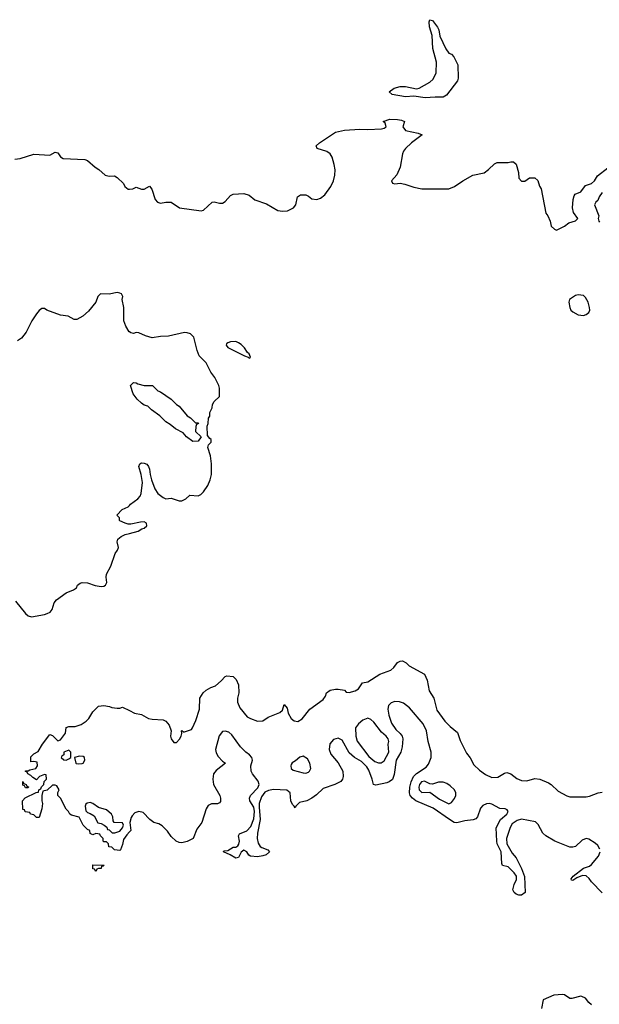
# Model space of a CAD drawing. Header units: inches. Extents: x 1980008 to 2252673, y 74414 to 260562.
# Tile 205 of 228: x 2219186 to 2223488, y 200420 to 207725. Entities that reach past the tile are written whole.
import ezdxf

# ---------------------------------------------------------------- set-up
doc = ezdxf.new("R2010")
doc.units = ezdxf.units.IN
doc.header["$MEASUREMENT"] = 0
doc.layers.add('C2210', color=7, linetype='Continuous')
doc.layers.add('C2220', color=7, linetype='Continuous')

msp = doc.modelspace()

# ---------------------------------------------------------------- linework, layer by layer
at = {"layer": 'C2210', "color": 5}
for points, elevation in [([(2219150, 206690.8), (2219190, 206694.8), (2219290, 206727.7), (2219410, 206720.7), (2219450, 206740.7), (2219470, 206736), (2219490, 206706.8), (2219510, 206694), (2219670, 206687.3), (2219690, 206680.7), (2219746, 206630), (2219774.2, 206614.2), (2219821, 206570), (2219850, 206564.9), (2219890, 206567.3), (2219910, 206553.4), (2219956, 206510), (2219967.5, 206487.5), (2219990, 206466.8), (2220000, 206467.7)], 40), ([(2220000, 205409.2), (2219999, 205410), (2219972.7, 205450), (2219959.3, 205490), (2219958, 205590), (2219947, 205650), (2219951.8, 205670), (2219942, 205690), (2219930, 205696.4), (2219910, 205701), (2219850, 205689.6), (2219786, 205690), (2219766.8, 205670), (2219751.3, 205630), (2219696.7, 205563.3), (2219655.6, 205524.4), (2219610, 205499.3), (2219590, 205501.2), (2219545.6, 205525.6), (2219490, 205532.7), (2219388.7, 205570), (2219370, 205581.2), (2219350, 205580.9), (2219330, 205567), (2219310, 205542), (2219276.5, 205490), (2219233.3, 205406.7), (2219198.8, 205361.2), (2219170, 205341.1)], 40), ([(2220000, 203982), (2219990, 203982), (2219968.4, 203988.4), (2219930, 204006), (2219926, 204010), (2219926, 204030), (2219906, 204050), (2219946, 204090), (2219990, 204111.3), (2220000, 204121.3)], 40), ([(2219154.9, 203410), (2219230, 203318.9), (2219250, 203300.9), (2219274.6, 203294.6), (2219370, 203311.6), (2219390, 203319.6), (2219411.3, 203330), (2219428, 203350), (2219442.2, 203397.8), (2219458.2, 203421.8), (2219530, 203473.7), (2219584.5, 203495.5), (2219608.7, 203510), (2219615.3, 203530), (2219635.5, 203544.5), (2219650.5, 203550.5), (2219690, 203547.7), (2219747.4, 203527.4), (2219790, 203519.3), (2219810, 203521.6), (2219822.7, 203530), (2219832.8, 203550), (2219827.3, 203590), (2219831.4, 203610), (2219863.5, 203670), (2219895.6, 203764.4), (2219912.7, 203790), (2219919, 203810), (2219908.7, 203850), (2219915.3, 203870), (2219938, 203890), (2219970, 203904.7), (2220000, 203912.6)], 40), ([(2220000, 201698.6), (2219981.7, 201678.3), (2219957.5, 201642.5), (2219950, 201606), (2219933.7, 201566.3), (2219930, 201562), (2219890, 201566), (2219870, 201586), (2219847.3, 201587.3), (2219846, 201610), (2219830, 201626), (2219810, 201626), (2219806, 201630), (2219806, 201650), (2219786, 201670), (2219782, 201682), (2219750, 201686), (2219730, 201678), (2219710, 201686), (2219706, 201710), (2219690, 201718), (2219658, 201750), (2219628.4, 201808.4), (2219570, 201822), (2219558, 201830), (2219548, 201850), (2219530, 201868), (2219489.3, 201949.3), (2219468, 201970), (2219468.4, 201991.6), (2219478, 202010), (2219462, 202042), (2219450, 202046), (2219430, 202046), (2219390, 202008), (2219358, 202002), (2219351.6, 201968.4), (2219351.3, 201930), (2219356, 201910), (2219350.8, 201870), (2219330, 201806), (2219310, 201806), (2219290, 201826), (2219266, 201830), (2219262, 201842), (2219227.3, 201847.3), (2219222, 201862), (2219210, 201866), (2219206, 201930), (2219227.3, 201952.7), (2219308, 201992), (2219326, 201994), (2219328.4, 202011.6), (2219342, 202018), (2219347.3, 202032.7), (2219366, 202050), (2219367.3, 202072.7), (2219386, 202090), (2219382, 202122), (2219370, 202126), (2219334, 202110), (2219310, 202086), (2219283.1, 202103.1), (2219270, 202118), (2219246, 202130), (2219242, 202142), (2219230, 202146), (2219230, 202151.3), (2219248, 202152), (2219260.4, 202159.6), (2219306, 202170), (2219318, 202190), (2219315.3, 202215.3), (2219290, 202222), (2219270, 202218), (2219270, 202256), (2219290, 202277.3), (2219324, 202296), (2219355.3, 202350), (2219410, 202422), (2219430, 202414), (2219470, 202374), (2219490, 202382), (2219527.3, 202432.7), (2219530, 202474), (2219550, 202482), (2219598, 202482), (2219643.3, 202496.7), (2219680.2, 202519.8), (2219700.2, 202539.8), (2219730, 202590.8), (2219770, 202632.4), (2219810, 202638), (2219852, 202630), (2219870, 202621), (2219910, 202618), (2219930, 202618), (2219950, 202624.7), (2220000, 202598.8)], 20)]:
    msp.add_lwpolyline(points, dxfattribs=dict(at, elevation=elevation))
at = {"layer": 'C2210', "color": 5, "elevation": 20}
for points in [[(2219550, 202306), (2219514, 202290), (2219514, 202270), (2219498, 202262), (2219494, 202250), (2219512.7, 202232.7), (2219530, 202232), (2219550, 202242), (2219566, 202250), (2219566, 202290)], [(2219630, 202261.2), (2219594, 202250), (2219602, 202210), (2219606.4, 202206.4), (2219622.8, 202202.8), (2219650, 202206), (2219658, 202210), (2219668.7, 202230), (2219668, 202250), (2219657.2, 202257.2)], [(2219230, 202026), (2219222, 202042), (2219210, 202046), (2219210, 202074), (2219218, 202058), (2219234, 202050), (2219238, 202038), (2219252.7, 202032.7), (2219250, 202026)], [(2219710, 201917.2), (2219686.8, 201913.2), (2219676, 201904), (2219671, 201890), (2219676, 201856), (2219690, 201842), (2219710, 201836), (2219738.8, 201818.8), (2219765.4, 201765.4), (2219790, 201762), (2219814, 201750), (2219834, 201734), (2219838, 201718), (2219850, 201714), (2219872.7, 201692.7), (2219892, 201692), (2219930, 201704.7), (2219948.7, 201730), (2219955.3, 201750), (2219950, 201766), (2219888, 201768), (2219880.4, 201780.4), (2219878, 201810), (2219868, 201830), (2219830, 201862), (2219770, 201879), (2219730, 201909.2)], [(2219750, 201406), (2219742, 201422), (2219730, 201426), (2219730, 201454), (2219812.7, 201452.7), (2219806, 201446), (2219794, 201446), (2219790, 201428.7), (2219772, 201428), (2219758, 201422)]]:
    msp.add_lwpolyline(points, close=True, dxfattribs=at)
at = {"layer": 'C2220', "color": 5}
for points, elevation in [([(2222310, 207149), (2222270, 207150.8), (2222194.9, 207145.1), (2222110, 207157.3), (2222050, 207152), (2221949.2, 207170), (2221928.7, 207190), (2221964.2, 207215.8), (2222010, 207228.4), (2222050, 207228), (2222130, 207212.7), (2222150, 207215.8), (2222230, 207260.4), (2222255.8, 207284.2), (2222276.8, 207330), (2222278.9, 207410), (2222252.4, 207510), (2222246.6, 207606.6), (2222227.9, 207672.1), (2222225.1, 207710), (2222230, 207724.7), (2222250, 207718.8), (2222287, 207670), (2222295.8, 207650), (2222303.4, 207603.4), (2222347.8, 207507.8), (2222370, 207477.1), (2222390, 207468), (2222408, 207450), (2222436.5, 207390), (2222441.3, 207290), (2222434.9, 207270), (2222354.7, 207165.3), (2222330, 207151)], 40), ([(2223330, 205684), (2223310, 205679), (2223266, 205650), (2223260.7, 205630), (2223267.7, 205590), (2223277.3, 205570), (2223290, 205557.3), (2223330, 205534), (2223370, 205530.8), (2223390, 205537.3), (2223410, 205552), (2223417.2, 205570), (2223416, 205590), (2223404, 205630), (2223384, 205664), (2223370, 205678)], 40), ([(2220790, 205338), (2220750, 205335.3), (2220730, 205328), (2220721, 205319), (2220718, 205310), (2220730, 205292), (2220854, 205230), (2220882, 205222), (2220890, 205214), (2220898, 205222), (2220890, 205246), (2220876.4, 205256.4), (2220855.3, 205290), (2220830, 205315.3), (2220810, 205328)], 40), ([(2220490, 204734), (2220510, 204734), (2220514, 204730), (2220498, 204722), (2220492.7, 204707.3), (2220492, 204670), (2220534, 204630), (2220510, 204598), (2220470, 204595.3), (2220425.2, 204630), (2220399.5, 204659.5), (2220342, 204690), (2220302.7, 204722.7), (2220270, 204741.2), (2220225.4, 204785.4), (2220164, 204830), (2220136.5, 204856.5), (2220110, 204865.2), (2220090, 204879), (2220059, 204910), (2220029.3, 204950), (2220008, 205010), (2220010, 205014), (2220030, 205032), (2220050, 205031.3), (2220063.6, 205023.6), (2220110, 205012), (2220171.2, 205011.1), (2220211.6, 204971.6), (2220230, 204964.7), (2220311.3, 204910), (2220350.9, 204870.9), (2220370, 204858), (2220430, 204784.7), (2220454, 204770)], 40), ([(2221770, 202541.6), (2221732.9, 202527.1), (2221700.3, 202499.8), (2221678, 202470), (2221680.3, 202410), (2221691.7, 202371.7), (2221778, 202258), (2221822.3, 202222.3), (2221850, 202210.5), (2221869.4, 202210.6), (2221890, 202226), (2221926, 202290), (2221921.2, 202350), (2221925.2, 202370), (2221921.2, 202390), (2221905.2, 202410), (2221870, 202439.3), (2221813.7, 202513.7), (2221792.7, 202532.7)], 20), ([(2221290, 202262), (2221265.5, 202254.5), (2221233.8, 202226.2), (2221208, 202212), (2221200.5, 202199.5), (2221197.3, 202190), (2221201, 202170), (2221216.8, 202156.8), (2221290, 202136.4), (2221310, 202134.9), (2221330, 202142), (2221338, 202150), (2221345.6, 202170), (2221339.7, 202210), (2221321.4, 202241.5)], 20), ([(2222190, 202076), (2222167.3, 202070), (2222154, 202050), (2222148, 202030), (2222151, 202010), (2222170, 201991), (2222230, 201994.8), (2222302.5, 201942.5), (2222370, 201907.7), (2222390, 201917.3), (2222412.2, 201947.7), (2222422, 201970), (2222423.5, 201990), (2222413.3, 202010), (2222381.1, 202041.1), (2222357, 202057), (2222330, 202067.1), (2222293, 202067), (2222250, 202054), (2222230, 202055.1)], 20)]:
    msp.add_lwpolyline(points, close=True, dxfattribs=dict(at, elevation=elevation))
for points, elevation in [([(2220000, 206467.7), (2220026, 206470), (2220050, 206481), (2220090, 206467.7), (2220110, 206467.7), (2220150, 206490.8), (2220167.9, 206467.9), (2220191, 206390), (2220210, 206371), (2220230, 206364.7), (2220271.2, 206371.1), (2220310, 206371.3), (2220372, 206330), (2220532.5, 206307.5), (2220550, 206310.8), (2220615.3, 206370), (2220630, 206374), (2220670, 206362.6), (2220690, 206364.2), (2220710, 206375.8), (2220750, 206420.4), (2220769.2, 206430), (2220850, 206434.6), (2220890, 206422.6), (2220930, 206387.9), (2221017.5, 206357.5), (2221102.8, 206310), (2221136.3, 206303.7), (2221173.6, 206306.4), (2221218, 206330), (2221235.3, 206350), (2221249, 206410), (2221270, 206424.7), (2221310, 206426), (2221330, 206416), (2221354.8, 206394.8), (2221390.9, 206390.9), (2221419.1, 206400.9), (2221450, 206424.9), (2221494, 206486), (2221514.3, 206530), (2221524, 206570), (2221526.6, 206610), (2221520.5, 206650), (2221504.4, 206704.4), (2221489.6, 206730), (2221466.4, 206746.4), (2221393.2, 206770), (2221386.6, 206790), (2221410, 206810.5), (2221529, 206890), (2221595.9, 206904.1), (2221710, 206911.5), (2221770, 206909.5), (2221870, 206914.3), (2221890, 206919.7), (2221905.1, 206930), (2221897.8, 206957.8), (2221884, 206970), (2221933.1, 206986.9), (2221990, 206985.1), (2222019.8, 206979.8), (2222043, 206970), (2222030.2, 206930), (2222050, 206903.2), (2222142.8, 206882.7), (2222173.4, 206870), (2222094.9, 206810), (2222050.4, 206770), (2222034.9, 206750), (2222026, 206730), (2222010.4, 206629.7), (2221985.5, 206574.5), (2221946, 206530), (2221951.6, 206511.6), (2221970, 206506.8), (2222010, 206511), (2222045.2, 206505.2), (2222110, 206481.6), (2222169.6, 206470.4), (2222370, 206470.6), (2222414, 206486), (2222475.3, 206530), (2222549.5, 206570.5), (2222632.1, 206587.9), (2222666.3, 206613.7), (2222710, 206656), (2222730, 206666), (2222810, 206664.7), (2222830, 206671.3), (2222850, 206671.3), (2222870, 206652), (2222886.8, 206590), (2222890.8, 206550), (2222910, 206526.8), (2222934.2, 206525.8), (2222970, 206552), (2223010, 206552), (2223031.6, 206531.6), (2223044.7, 206490), (2223056, 206470), (2223091.3, 206290), (2223106, 206270), (2223122, 206230), (2223130, 206194), (2223154, 206170), (2223170, 206162), (2223230, 206192), (2223262, 206218), (2223310, 206232), (2223328, 206250), (2223295.3, 206295.3), (2223289.2, 206330), (2223292.7, 206390), (2223300.9, 206419.1), (2223309.2, 206430.8), (2223350, 206447.7), (2223386.3, 206493.7), (2223430, 206510.6), (2223452.3, 206530), (2223474.8, 206565.2), (2223550, 206626.8)], 40), ([(2223510, 206442), (2223486, 206410), (2223476, 206384), (2223462, 206370), (2223452, 206350), (2223484.7, 206270), (2223478, 206250), (2223484.7, 206230), (2223490, 206222)], 40), ([(2220000, 204121.3), (2220008.7, 204130), (2220064, 204170), (2220079.3, 204190), (2220086.6, 204210), (2220097.2, 204290), (2220087, 204350), (2220069.3, 204410), (2220078, 204430), (2220090, 204438), (2220110, 204434.8), (2220130, 204426), (2220142.8, 204410), (2220150.6, 204390), (2220154, 204350), (2220164, 204310), (2220190, 204244.7), (2220210.6, 204210.6), (2220250, 204178.8), (2220270, 204171), (2220310, 204174.8), (2220370, 204154.8), (2220390, 204154), (2220419, 204170), (2220450, 204198), (2220510, 204192), (2220530, 204202), (2220550, 204222), (2220582, 204270), (2220599, 204310), (2220609, 204350), (2220609, 204430), (2220601.2, 204490), (2220582, 204550), (2220588.4, 204571.6), (2220606, 204590), (2220606, 204610), (2220596.4, 204616.4), (2220580.4, 204640.4), (2220578, 204710), (2220586, 204730), (2220587.3, 204767.3), (2220596.4, 204783.6), (2220598, 204810), (2220614, 204846), (2220618, 204870), (2220628.8, 204891.1), (2220668, 204930), (2220669, 204990), (2220664, 205010), (2220634, 205070), (2220604, 205110), (2220570, 205178), (2220518, 205230), (2220502, 205270), (2220478, 205370), (2220453.1, 205393.1), (2220430, 205402.7), (2220410, 205403.1), (2220290, 205375.8), (2220230, 205374.8), (2220170, 205365.4), (2220119.3, 205379.3), (2220070, 205400.7), (2220050, 205403.7), (2220030, 205397.2), (2220010, 205401.2), (2220000, 205409.2)], 40), ([(2220000, 203912.6), (2220066, 203930), (2220093.2, 203946.8), (2220110, 203951.3), (2220128.7, 203970), (2220128, 203990), (2220110, 203999), (2220082, 203998), (2220010, 203982), (2220000, 203982)], 40), ([(2220000, 202598.8), (2220038.8, 202578.8), (2220090, 202570.4), (2220140.9, 202540.9), (2220170, 202534.9), (2220252, 202530), (2220270, 202521), (2220294.8, 202490), (2220311, 202450), (2220306, 202410), (2220311.3, 202390), (2220330, 202362), (2220350, 202362), (2220372.5, 202387.5), (2220384, 202410), (2220388.7, 202430), (2220386, 202450), (2220390, 202452), (2220402, 202442), (2220410, 202442), (2220460.4, 202459.6), (2220469.3, 202470.7), (2220494.2, 202525.8), (2220519.6, 202610), (2220523.6, 202690), (2220547.6, 202730), (2220570, 202750.3), (2220605.2, 202770), (2220638.3, 202781.7), (2220681.2, 202818.8), (2220710, 202851), (2220723.2, 202856.8), (2220770, 202852.7), (2220792.2, 202830), (2220810.2, 202789.8), (2220811.2, 202731.2), (2220801.6, 202690), (2220802.4, 202662.4), (2220820.3, 202620.3), (2220873.7, 202553.7), (2220899.5, 202539.5), (2220950, 202521.6), (2220990, 202522), (2221030, 202550.4), (2221115.8, 202584.2), (2221136.6, 202603.4), (2221150, 202644.7), (2221170, 202616), (2221178.7, 202578.7), (2221200.8, 202540.8), (2221222.6, 202522.6), (2221250, 202518.4), (2221282.8, 202537.2), (2221340.5, 202610), (2221438.3, 202681.7), (2221454.7, 202705.3), (2221463, 202730), (2221489.5, 202750), (2221530, 202759), (2221550, 202758), (2221596, 202750), (2221610, 202736), (2221630, 202734), (2221675.3, 202744.7), (2221700.5, 202759.5), (2221730, 202806), (2221770, 202811.5), (2221859.5, 202870), (2221941.3, 202898.7), (2221962.5, 202917.5), (2221990, 202954.9), (2222010, 202966), (2222027.7, 202967.7), (2222054, 202954), (2222076, 202930), (2222191.5, 202870), (2222210, 202824.7), (2222225.8, 202745.8), (2222259.6, 202690), (2222282.6, 202602.6), (2222341.6, 202521.6), (2222379.9, 202479.9), (2222435.5, 202435.5), (2222456.1, 202376.1), (2222502, 202282), (2222530, 202248), (2222557.5, 202197.5), (2222598.1, 202158.1), (2222643.8, 202123.8), (2222690, 202102.7), (2222734.2, 202105.8), (2222783.9, 202136), (2222801.5, 202138.5), (2222830, 202130.2), (2222875.9, 202095.9), (2222910, 202079.6), (2222950, 202077.6), (2223010, 202094.9), (2223046, 202090), (2223110, 202064), (2223130.7, 202050.7), (2223181.3, 202001.3), (2223246.3, 201966.3), (2223270, 201960.2), (2223390, 201959.2), (2223415.9, 201964.1), (2223479, 201990), (2223510, 201993.4)], 20), ([(2223491.2, 201570), (2223477.7, 201597.7), (2223456.1, 201616.1), (2223410, 201645.1), (2223390, 201649.8), (2223361.5, 201638.5), (2223310, 201591.3), (2223290, 201585.6), (2223270, 201586.8), (2223157, 201630), (2223089.9, 201669.9), (2223068.7, 201690), (2223033.9, 201753.9), (2223014.3, 201774.3), (2222910, 201794), (2222877, 201783), (2222842, 201758), (2222827.1, 201732.9), (2222798, 201650), (2222801.7, 201610), (2222841, 201541), (2222870, 201507.3), (2222910, 201426.8), (2222931.5, 201368.5), (2222936.3, 201250), (2222910, 201229.5), (2222890, 201229.5), (2222870, 201238), (2222856, 201250), (2222846.6, 201270), (2222856, 201310), (2222873.3, 201346.7), (2222871.8, 201370), (2222855.8, 201395.8), (2222810, 201440.7), (2222769.2, 201450), (2222764.4, 201464.4), (2222759.2, 201550), (2222729.8, 201610), (2222726.4, 201630), (2222721.6, 201730), (2222753.6, 201790), (2222800.9, 201830), (2222812.3, 201850), (2222803.7, 201863.7), (2222789.5, 201869.5), (2222750, 201873), (2222690, 201905.7), (2222670, 201909.7), (2222650, 201906.9), (2222624, 201895.9), (2222605.8, 201874.2), (2222583, 201810), (2222570, 201795.1), (2222551.9, 201788.1), (2222490, 201780.4), (2222430, 201766.4), (2222410, 201769.8), (2222376.2, 201790), (2222254.3, 201874.3), (2222126.6, 201930), (2222100.5, 201950), (2222083.5, 201970), (2222078.3, 201990), (2222081.5, 202030), (2222091.3, 202070), (2222108.5, 202110), (2222130, 202133.1), (2222201.5, 202178.5), (2222219.5, 202200.5), (2222239.7, 202250), (2222240.4, 202290), (2222217.2, 202370), (2222204.4, 202450), (2222179.8, 202499.8), (2222079.1, 202619.1), (2222033.6, 202653.6), (2222005.1, 202665.1), (2221970, 202666.6), (2221943.4, 202656.6), (2221923.9, 202636.1), (2221918.4, 202610), (2221925.3, 202565.3), (2221945.1, 202505.1), (2221978.6, 202458.5), (2222010.4, 202430), (2222024.4, 202410), (2222030.2, 202390), (2222024.9, 202330), (2222013.7, 202290), (2221980.3, 202230), (2221966, 202126), (2221952.3, 202087.7), (2221927.3, 202070), (2221910, 202064.2), (2221830, 202045.6), (2221811.9, 202051.9), (2221803.1, 202090), (2221777.8, 202157.8), (2221762.4, 202182.4), (2221721.6, 202221.6), (2221672, 202250), (2221630, 202286), (2221578.7, 202378.7), (2221550, 202395.6), (2221515.6, 202384.4), (2221488.7, 202351.3), (2221483.1, 202310), (2221496.2, 202276.2), (2221550, 202212.4), (2221583.1, 202150), (2221586.4, 202110), (2221582, 202090), (2221570, 202072), (2221524, 202050), (2221438.7, 202021.3), (2221390, 201973.6), (2221353.4, 201950), (2221317.3, 201930), (2221261.8, 201918.2), (2221234.8, 201890), (2221230, 201878), (2221224, 201890), (2221210, 201901.2), (2221197.6, 201930), (2221194, 201990), (2221167.5, 202007.5), (2221070, 202013.3), (2221032.7, 202007.3), (2221006.6, 201993.4), (2220979.6, 201960.4), (2220964.4, 201910), (2220962.8, 201882.8), (2220971.6, 201790), (2220951.7, 201690), (2220948.2, 201650), (2220955.6, 201615.6), (2220971.9, 201591.9), (2220983.4, 201583.4), (2221027.1, 201567.1), (2221041, 201550), (2221016, 201530), (2220990, 201520.5), (2220950, 201514), (2220898.6, 201518.6), (2220887, 201527), (2220871.8, 201551.8), (2220850, 201564), (2220830.7, 201549.3), (2220810, 201508), (2220790, 201505.2), (2220749.3, 201529.3), (2220698, 201550), (2220700.4, 201559.6), (2220730, 201562), (2220770, 201584.7), (2220790, 201584.7), (2220805.2, 201594.8), (2220812.9, 201607.1), (2220818, 201630), (2220809.3, 201670), (2220816.5, 201683.5), (2220872.8, 201707.2), (2220901.4, 201738.5), (2220923.3, 201796.7), (2220929.7, 201850), (2220922.7, 201882.7), (2220895.1, 201930), (2220892, 201950), (2220898.4, 201970), (2220953.7, 202026.3), (2220963.6, 202050), (2220956.2, 202076.2), (2220913.3, 202130), (2220904.7, 202150), (2220902.6, 202190), (2220914.5, 202230), (2220909.6, 202250), (2220891.3, 202271.3), (2220865.1, 202290), (2220823.6, 202330), (2220760.2, 202420.2), (2220738.6, 202438.6), (2220710, 202446), (2220690, 202444), (2220667.7, 202412.3), (2220640.4, 202310), (2220644.7, 202284.7), (2220659.5, 202259.5), (2220690, 202224.7), (2220714, 202210), (2220644.2, 202155.8), (2220625.5, 202130), (2220618.7, 202090), (2220624.9, 202050), (2220672, 201970), (2220677.6, 201950), (2220675.8, 201924.2), (2220670, 201914), (2220653.2, 201906.8), (2220610, 201906.6), (2220584.7, 201895.3), (2220570.5, 201870), (2220538, 201770), (2220500.4, 201719.6), (2220472.4, 201650), (2220430, 201627.4), (2220390, 201618), (2220370, 201620.5), (2220347.3, 201630), (2220310, 201664.5), (2220283.3, 201703.3), (2220244.4, 201744.4), (2220218.9, 201758.9), (2220182.7, 201770), (2220152.7, 201790), (2220102, 201842), (2220070, 201849.7), (2220040.6, 201839.4), (2220020.6, 201819.4), (2220014.1, 201805.9), (2220002.8, 201770), (2220010.3, 201710), (2220000, 201698.6)], 20), ([(2223510, 201246), (2223428.8, 201328.8), (2223413.2, 201353.2), (2223390, 201373.3), (2223363.6, 201376.4), (2223320.9, 201359.1), (2223290, 201339.5), (2223281.6, 201341.6), (2223278, 201350), (2223292.7, 201370), (2223369.6, 201430), (2223414, 201446), (2223430, 201456.5), (2223481.8, 201518.2), (2223493.7, 201550)], 20), ([(2223430, 200417.2), (2223410, 200434), (2223385.6, 200465.6), (2223358.9, 200478.9), (2223350, 200480.9), (2223282.7, 200462.7), (2223270, 200464), (2223230, 200489.3), (2223213.4, 200493.4), (2223150, 200487.6), (2223070, 200452.7), (2223058, 200390)], 40)]:
    msp.add_lwpolyline(points, dxfattribs=dict(at, elevation=elevation))

doc.saveas('drawing.dxf')
